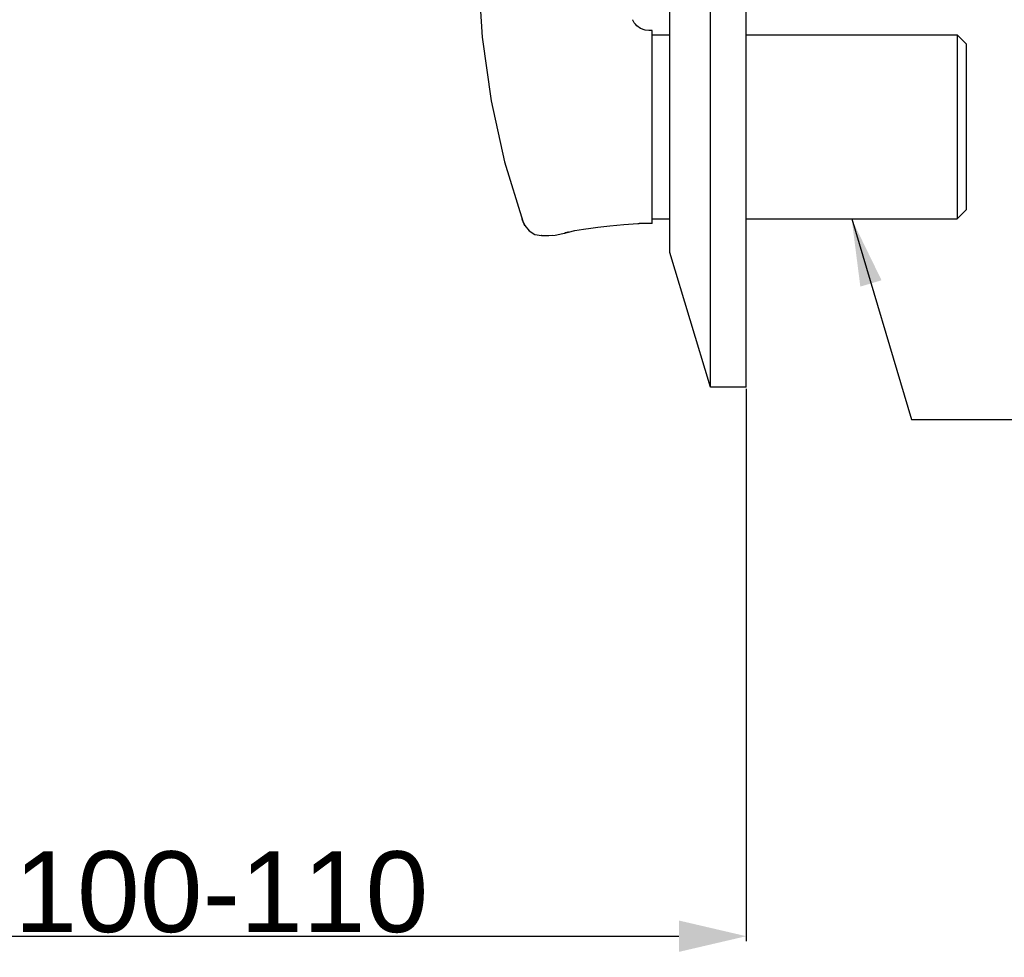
# Model space of a CAD drawing. Header units: millimetres. Extents: x 1200 to 1620, y -113 to 480.
# Tile 13 of 51: x 1509 to 1545, y -32 to 3. Entities that reach past the tile are written whole.
import ezdxf

# ---------------------------------------------------------------- set-up
doc = ezdxf.new("R2010")
doc.units = ezdxf.units.MM
doc.header["$LTSCALE"] = 0.1
doc.layers.add('DIM', color=3, linetype='Continuous')
doc.layers.add('MEMBER', color=7, linetype='Continuous')
doc.styles.get("Standard").update_dxf_attribs({"font": 'arial_0.ttf'})
doc.dimstyles.new('DIMSTYLE_3', dxfattribs={"dimtxt": 3, "dimasz": 2.5, "dimexe": 0.18, "dimexo": 0.0625, "dimgap": 0.09, "dimtad": 1, "dimdec": 3, "dimdsep": 46, "dimtxsty": 'Standard', "dimblk": '_FILLED', "dimblk1": '_FILLED', "dimblk2": '_FILLED', "dimcen": 0.09, "dimadec": 0, "dimazin": 0, "dimtp": 0.3, "dimtm": 0.3, "dimtfac": 1, "dimtdec": 3, "dimtofl": 0, "dimtmove": 0, "dimatfit": 3, "dimldrblk": '_FILLED', "dimfxl": 1, "dimtolj": 1, "dimarcsym": 0})
doc.dimstyles.new('ISO-25', dxfattribs={"dimtxt": 2.5, "dimasz": 2.5, "dimexe": 1.25, "dimexo": 0.625, "dimtad": 1, "dimtxsty": 'Standard', "dimcen": 2.5, "dimadec": 0, "dimazin": 0, "dimtfac": 1, "dimtmove": 0, "dimatfit": 3, "dimfxl": 1, "dimarcsym": 0})

# ---------------------------------------------------------------- blocks, each defined once
blk = doc.blocks.new('_FILLED')
at = {"color": 0, "linetype": 'ByBlock'}
blk.add_solid([(0, 0), (-1, 0.233), (-1, -0.233)], dxfattribs=at)
blk = doc.blocks.new('*D38')
at = {"layer": 'Defpoints', "color": 0, "linetype": 'Continuous', "transparency": 16777216}
for p in [(1502.425, 3.136), (1535.825, -10.422), (1535.825, -30.813)]:
    blk.add_point(p, dxfattribs=at)
at = {"layer": 'DIM', "color": 0, "linetype": 'Continuous', "lineweight": -2, "transparency": 16777216}
for p, q in [((1502.425, 3.073), (1502.425, -30.993)), ((1535.825, -10.484), (1535.825, -30.993)), ((1504.925, -30.813), (1533.325, -30.813))]:
    blk.add_line(p, q, dxfattribs=at)
at = {"layer": 'DIM', "color": 0, "linetype": 'Continuous', "lineweight": -2, "transparency": 16777216, "xscale": 2.5, "yscale": 2.5, "zscale": 2.5, "rotation": 180}
blk.add_blockref('_FILLED', (1502.425, -30.813), dxfattribs=at)
at = {"layer": 'DIM', "color": 0, "linetype": 'Continuous', "lineweight": -2, "transparency": 16777216, "xscale": 2.5, "yscale": 2.5, "zscale": 2.5}
blk.add_blockref('_FILLED', (1535.825, -30.813), dxfattribs=at)
at = {"layer": 'DIM', "color": 0, "linetype": 'Continuous', "transparency": 16777216, "insert": (1516.325, -27.66), "char_height": 3, "attachment_point": 2}
blk.add_mtext('\\A1;100-110', dxfattribs=at)

msp = doc.modelspace()

# ---------------------------------------------------------------- linework, layer by layer
at = {"layer": 'MEMBER', "color": 7, "linetype": 'Continuous'}
for p, q in [((1534.4916, -10.4217), (1534.4916, 8.9116)), ((1535.8249, -10.4216), (1535.8249, 8.9114)), ((1532.9916, -5.4215), (1532.9916, 3.9113)), ((1531.7629, 3.0024), (1531.7138, 3.059)), ((1532.3249, 2.8283), (1532.2047, 2.8283)), ((1532.3249, -4.3383), (1532.3249, 2.8282)), ((1532.3249, 2.6616), (1532.9916, 2.6616)), ((1535.8249, 2.6616), (1543.6582, 2.6616)), ((1543.9916, 2.3283), (1543.6582, 2.6616)), ((1543.6582, 2.6616), (1543.6582, -4.1717)), ((1543.9916, 2.3282), (1543.9916, -3.8384)), ((1526.8502, -2.0461), (1527.5214, -4.2573)), ((1526.8502, -2.0461), (1527.5213, -4.257)), ((1543.9916, -3.8384), (1543.6582, -4.1717)), ((1527.5214, -4.2573), (1527.521, -4.256)), ((1527.5284, -4.2722), (1527.5921, -4.4131)), ((1531.7969, -4.3405), (1531.8124, -4.3394)), ((1531.8404, -4.3384), (1531.8516, -4.3383)), ((1531.8516, -4.3384), (1531.8516, -4.3384)), ((1532.3249, -4.3384), (1531.8517, -4.3384)), ((1532.3249, -4.1717), (1532.9916, -4.1717)), ((1535.8249, -4.1717), (1543.6582, -4.1717)), ((1527.5921, -4.4131), (1527.5939, -4.4153)), ((1528.7217, -4.7682), (1529.0127, -4.7142)), ((1529.0127, -4.7142), (1529.0819, -4.6965)), ((1529.0819, -4.6965), (1529.082, -4.6965)), ((1529.7794, -4.5461), (1529.7809, -4.5458)), ((1528.2261, -4.7918), (1528.2222, -4.7917)), ((1528.2267, -4.7918), (1528.2261, -4.7918)), ((1528.2269, -4.7918), (1528.2873, -4.7917)), ((1528.2873, -4.7917), (1528.3951, -4.7914)), ((1528.3951, -4.7914), (1528.4953, -4.7886)), ((1528.4955, -4.7886), (1528.4953, -4.7886)), ((1528.4957, -4.7882), (1528.7217, -4.7682)), ((1528.4958, -4.7882), (1528.6397, -4.7754)), ((1534.4916, -10.4217), (1532.9916, -5.4217)), ((1535.8249, -10.4217), (1534.4916, -10.4217))]:
    msp.add_line(p, q, dxfattribs=at)
at = {"layer": 'MEMBER', "color": 9, "linetype": 'Continuous'}
for p, q in [((1529.0794, -4.697), (1529.0819, -4.6965)), ((1528.38, -4.7911), (1528.3905, -4.7914)), ((1528.395, -4.7911), (1528.3904, -4.7911))]:
    msp.add_line(p, q, dxfattribs=at)
at = {"layer": 'MEMBER', "color": 7, "linetype": 'Continuous'}
for points in [[(1525.8697, 4.9247), (1526.0116, 2.5784), (1526.3492, 0.2127), (1526.8502, -2.0461)], [(1532.2064, 2.8274), (1532.0699, 2.8428), (1531.8996, 2.9052), (1531.7603, 3.0043), (1531.6643, 3.1173), (1531.6121, 3.214), (1531.6059, 3.2292)], [(1531.6374, 3.1671), (1531.6142, 3.2091), (1531.6125, 3.2133)], [(1527.521, -4.2561), (1527.5959, -4.4196), (1527.7589, -4.6172), (1527.9761, -4.7464), (1528.2224, -4.7915)], [(1530.0485, -4.5082), (1530.3096, -4.478), (1530.7614, -4.4311), (1531.2761, -4.3837), (1531.7969, -4.3405)], [(1531.8113, -4.3395), (1531.8396, -4.3384), (1531.8516, -4.3383)], [(1529.082, -4.6965), (1529.1765, -4.6715), (1529.2247, -4.6594)], [(1529.2246, -4.6594), (1529.4564, -4.6061), (1529.7776, -4.5463), (1530.0484, -4.5082)]]:
    msp.add_lwpolyline(points, dxfattribs=at)
at = {"layer": 'MEMBER', "color": 9, "linetype": 'Continuous'}
for centre, radius, start, end in [((1528.0217, -4.0844), 0.5293, 195.96496, 198.91758), ((1530.9951, -11.7861), 7.3433, 104.89199, 105.12204), ((1530.9973, -11.7945), 7.3521, 103.95235, 104.89176), ((1528.22, 15.3944), 20.1862, 270.01775, 270.31016), ((1528.2248, 14.427), 19.2188, 270.31139, 270.46475), ((1528.3883, -2.5765), 2.2146, 269.78395, 270.05549), ((1528.3607, -4.4863), 0.3052, 273.82507, 275.64822), ((1528.3613, -4.4927), 0.2988, 275.65184, 276.53088), ((1528.3882, -2.5659), 2.2253, 270.17571, 272.75746)]:
    msp.add_arc(centre, radius, start, end, dxfattribs=at)
msp.add_open_spline([(1527.5128, -4.23), (1527.5115, -4.2255), (1527.5064, -4.2067), (1527.5023, -4.1877), (1527.4996, -4.1733)], degree=3, knots=[0, 0, 0, 0, 0.2428625, 1, 1, 1, 1], dxfattribs=at)

# ---------------------------------------------------------------- dimensions: what is measured, and where the dimension line sits
at = {"layer": 'DIM', "linetype": 'Continuous'}
dim = msp.add_linear_dim(base=(1535.8249, -30.8132), p1=(1502.4249, 3.1357), p2=(1535.8249, -10.4217), text='100-110', dimstyle='DIMSTYLE_3', dxfattribs=at)
dim.commit()
dim.dimension.update_dxf_attribs({"geometry": '*D38', "text_midpoint": (1516.3249, -30.8132), "dimtype": 160})

# ---------------------------------------------------------------- leaders
at = {"layer": 'DIM', "annotation_type": 0, "has_hookline": 1, "hookline_direction": 0, "text_width": 17.355}
msp.add_leader([(1539.7416, -4.1717), (1541.9667, -11.6197), (1544.4667, -11.6197)], dimstyle='ISO-25', dxfattribs=at)

doc.saveas('drawing.dxf')
